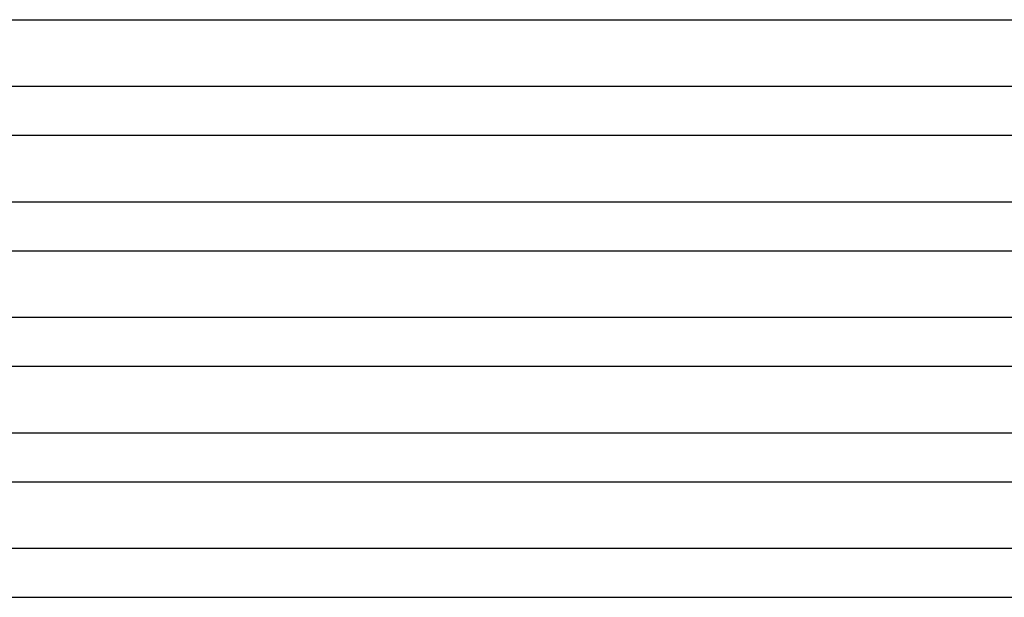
# Model space of a CAD drawing. Header units: millimetres. Extents: x -258 to 258, y -2 to 190.
# Tile 6 of 39: x -174 to -93, y 95 to 142. Entities that reach past the tile are written whole.
import ezdxf

# ---------------------------------------------------------------- set-up
doc = ezdxf.new("R2010")
doc.units = ezdxf.units.MM
doc.layers.add('THICK', color=7, linetype='Continuous')

msp = doc.modelspace()

# ---------------------------------------------------------------- linework, layer by layer
at = {"layer": 'THICK'}
for p, q in [((-176.364, 142.5), (-2, 142.5)), ((-1.872, 137), (-178.74, 137)), ((-178.739, 133), (-2, 133)), ((-1.89, 127.5), (-181.115, 127.5)), ((-181.114, 123.5), (-2, 123.5)), ((-1.906, 118), (-183.49, 118)), ((-183.49, 114), (-2, 114)), ((-1.921, 108.5), (-185.865, 108.5)), ((-185.865, 104.5), (-2, 104.5)), ((-1.935, 99), (-188.24, 99)), ((-188.24, 95), (-2, 95))]:
    msp.add_line(p, q, dxfattribs=at)

doc.saveas('drawing.dxf')
